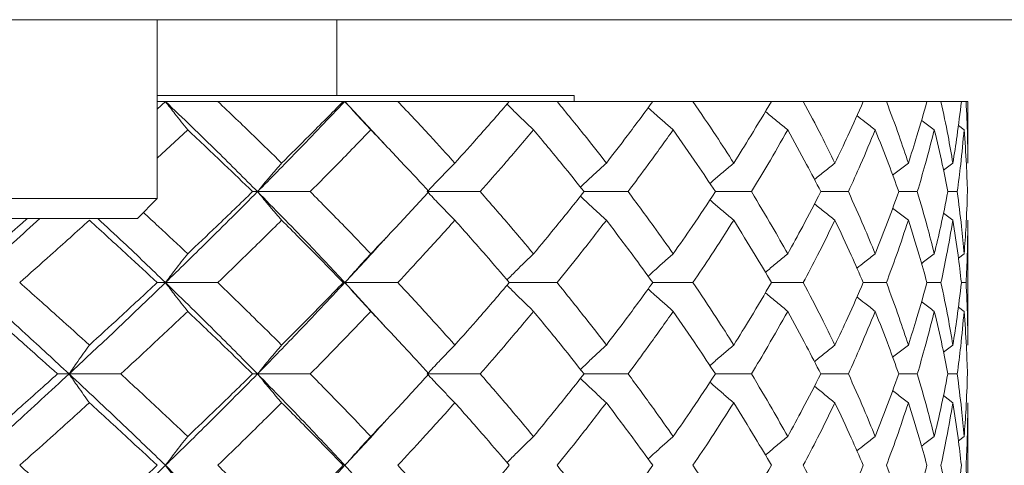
# Model space of a CAD drawing. Header units: inches. Extents: x 1.8 to 28.9, y 1.9 to 20.6.
# Tile 34 of 53: x 17.01 to 17.4, y 9.624 to 9.8. Entities that reach past the tile are written whole.
import ezdxf

# ---------------------------------------------------------------- set-up
doc = ezdxf.new("R2010")
doc.units = ezdxf.units.IN
doc.header["$MEASUREMENT"] = 0

msp = doc.modelspace()

# ---------------------------------------------------------------- linework, layer by layer
at = {"color": 7, "linetype": 'Continuous', "lineweight": 15}
for p, q in [((17.01302, 9.8003), (16.80438, 9.8003)), ((17.02326, 9.8003), (17.01302, 9.8003)), ((17.55729, 9.8003), (17.02326, 9.8003)), ((17.0644, 9.72943), (17.0644, 9.8003)), ((17.1356, 9.8003), (17.1356, 9.7703)), ((17.2296, 9.7703), (17.0644, 9.7703)), ((17.06762, 9.76789), (17.0644, 9.76486)), ((17.06762, 9.76789), (17.0644, 9.76789)), ((17.08837, 9.76789), (17.06762, 9.76789)), ((17.13808, 9.76789), (17.08837, 9.76789)), ((17.13874, 9.76789), (17.13808, 9.76789)), ((17.13874, 9.76789), (17.1551, 9.75027)), ((17.15974, 9.76789), (17.13874, 9.76789)), ((17.2039, 9.76789), (17.15974, 9.76789)), ((17.22284, 9.76789), (17.2039, 9.76789)), ((17.26076, 9.76789), (17.22284, 9.76789)), ((17.2296, 9.76789), (17.2296, 9.7703)), ((17.27668, 9.76789), (17.26076, 9.76789)), ((17.30776, 9.76789), (17.27668, 9.76789)), ((17.32041, 9.76789), (17.30776, 9.76789)), ((17.34416, 9.76789), (17.32041, 9.76789)), ((17.35334, 9.76789), (17.34416, 9.76789)), ((17.36939, 9.76789), (17.35334, 9.76789)), ((17.37495, 9.76789), (17.36939, 9.76789)), ((17.38304, 9.76789), (17.37495, 9.76789)), ((17.38491, 9.76789), (17.38304, 9.76789)), ((17.3856, 9.76789), (17.38491, 9.76789)), ((17.3856, 9.74346), (17.3856, 9.76789)), ((17.07644, 9.75667), (17.0644, 9.74548)), ((17.38412, 9.75667), (17.38185, 9.75834)), ((17.37969, 9.74346), (17.37595, 9.74068)), ((17.10411, 9.73215), (17.10213, 9.73215)), ((17.10411, 9.73215), (17.12502, 9.73215)), ((17.17139, 9.73215), (17.19239, 9.73215)), ((17.23351, 9.73215), (17.25097, 9.73215)), ((17.28555, 9.73215), (17.29986, 9.73215)), ((17.32733, 9.73215), (17.33826, 9.73215)), ((17.3582, 9.73215), (17.36559, 9.73215)), ((17.37768, 9.73215), (17.3814, 9.73215)), ((17.0644, 9.72943), (16.9148, 9.72943)), ((17.05653, 9.72156), (17.0644, 9.72943)), ((17.05653, 9.72156), (16.92267, 9.72156)), ((17.37969, 9.72082), (17.37593, 9.72363)), ((17.3856, 9.67134), (17.3856, 9.72082)), ((17.38412, 9.7075), (17.38188, 9.70583)), ((17.06762, 9.69612), (17.06434, 9.69612)), ((17.06762, 9.69612), (17.08837, 9.69612)), ((17.13874, 9.69612), (17.13808, 9.69612)), ((17.13874, 9.69612), (17.15511, 9.67823)), ((17.13874, 9.69612), (17.15974, 9.69612)), ((17.2039, 9.69612), (17.22284, 9.69612)), ((17.26076, 9.69612), (17.27668, 9.69612)), ((17.30776, 9.69612), (17.32041, 9.69612)), ((17.34416, 9.69612), (17.35334, 9.69612)), ((17.36939, 9.69612), (17.37495, 9.69612)), ((17.38304, 9.69612), (17.38491, 9.69612)), ((17.38412, 9.68472), (17.38185, 9.68641)), ((17.37969, 9.67134), (17.37595, 9.66853)), ((17.02943, 9.65992), (17.02485, 9.65992)), ((17.02943, 9.65992), (17.04993, 9.65992)), ((17.10411, 9.65992), (17.10213, 9.65992)), ((17.10411, 9.65992), (17.12502, 9.65992)), ((17.17139, 9.65992), (17.19239, 9.65992)), ((17.23351, 9.65992), (17.25097, 9.65992)), ((17.28555, 9.65992), (17.29986, 9.65992)), ((17.32733, 9.65992), (17.33826, 9.65992)), ((17.3582, 9.65992), (17.36559, 9.65992)), ((17.37768, 9.65992), (17.3814, 9.65992)), ((17.37969, 9.6485), (17.37593, 9.65132)), ((17.3856, 9.59897), (17.3856, 9.6485)), ((17.38412, 9.63511), (17.38188, 9.63344))]:
    msp.add_line(p, q, dxfattribs=at)
for points, knots in [([(17.07644, 9.75667), (17.07559, 9.75772), (17.0739, 9.75983), (17.07095, 9.76356), (17.06887, 9.76627), (17.06762, 9.76789)], [0, 0, 0, 0, 0.2858, 0.571601, 1, 1, 1, 1]), ([(17.06762, 9.76789), (17.07455, 9.76125), (17.08694, 9.74936), (17.09885, 9.73742), (17.10411, 9.73215)], [0, 0, 0, 0, 0.558883, 1, 1, 1, 1]), ([(17.08837, 9.76789), (17.09315, 9.76334), (17.10169, 9.75521), (17.11, 9.74705), (17.11367, 9.74346)], [0, 0, 0, 0, 0.559197, 1, 1, 1, 1]), ([(17.13874, 9.76789), (17.13241, 9.76125), (17.12108, 9.74936), (17.1093, 9.73742), (17.10411, 9.73215)], [0, 0, 0, 0, 0.558883, 1, 1, 1, 1]), ([(17.13808, 9.76789), (17.13359, 9.76334), (17.12555, 9.75521), (17.1173, 9.74705), (17.11367, 9.74346)], [0, 0, 0, 0, 0.559197, 1, 1, 1, 1]), ([(17.14901, 9.75667), (17.14802, 9.75772), (17.14605, 9.75983), (17.14262, 9.76356), (17.1402, 9.76627), (17.13874, 9.76789)], [0, 0, 0, 0, 0.2858, 0.571601, 1, 1, 1, 1]), ([(17.15974, 9.76789), (17.16402, 9.76334), (17.17168, 9.75521), (17.17907, 9.74705), (17.18233, 9.74346)], [0, 0, 0, 0, 0.559197, 1, 1, 1, 1]), ([(17.2039, 9.76789), (17.19995, 9.76334), (17.19287, 9.75521), (17.18555, 9.74705), (17.18233, 9.74346)], [0, 0, 0, 0, 0.559197, 1, 1, 1, 1]), ([(17.21349, 9.75667), (17.21237, 9.75772), (17.21015, 9.75983), (17.20665, 9.76321), (17.20427, 9.76557), (17.20299, 9.76684)], [0, 0, 0, 0, 0.314864, 0.629727, 1, 1, 1, 1]), ([(17.22284, 9.76789), (17.22656, 9.76334), (17.2332, 9.75521), (17.23956, 9.74705), (17.24236, 9.74346)], [0, 0, 0, 0, 0.559197, 1, 1, 1, 1]), ([(17.26076, 9.76789), (17.25741, 9.76334), (17.2514, 9.75521), (17.24513, 9.74705), (17.24236, 9.74346)], [0, 0, 0, 0, 0.559197, 1, 1, 1, 1]), ([(17.27668, 9.76789), (17.27977, 9.76334), (17.28531, 9.75521), (17.29053, 9.74705), (17.29283, 9.74346)], [0, 0, 0, 0, 0.559197, 1, 1, 1, 1]), ([(17.30776, 9.76789), (17.30506, 9.76334), (17.30022, 9.75521), (17.29509, 9.74705), (17.29283, 9.74346)], [0, 0, 0, 0, 0.559197, 1, 1, 1, 1]), ([(17.32041, 9.76789), (17.32283, 9.76334), (17.32717, 9.75521), (17.33117, 9.74705), (17.33293, 9.74346)], [0, 0, 0, 0, 0.559197, 1, 1, 1, 1]), ([(17.34416, 9.76789), (17.34215, 9.76334), (17.33856, 9.75521), (17.33466, 9.74705), (17.33293, 9.74346)], [0, 0, 0, 0, 0.559197, 1, 1, 1, 1]), ([(17.35334, 9.76789), (17.35505, 9.76334), (17.35812, 9.75521), (17.36084, 9.74705), (17.36204, 9.74346)], [0, 0, 0, 0, 0.559197, 1, 1, 1, 1]), ([(17.36939, 9.76789), (17.36811, 9.76334), (17.36582, 9.75521), (17.36319, 9.74705), (17.36204, 9.74346)], [0, 0, 0, 0, 0.559197, 1, 1, 1, 1]), ([(17.37495, 9.76789), (17.37593, 9.76334), (17.37767, 9.75521), (17.37907, 9.74705), (17.37969, 9.74346)], [0, 0, 0, 0, 0.559197, 1, 1, 1, 1]), ([(17.38304, 9.76789), (17.38251, 9.76334), (17.38155, 9.75521), (17.38026, 9.74705), (17.37969, 9.74346)], [0, 0, 0, 0, 0.5591965, 1, 1, 1, 1]), ([(17.38491, 9.76789), (17.38513, 9.76334), (17.38553, 9.75521), (17.38558, 9.74705), (17.3856, 9.74346)], [0, 0, 0, 0, 0.559197, 1, 1, 1, 1]), ([(17.26885, 9.75667), (17.26763, 9.75772), (17.2652, 9.75983), (17.26189, 9.76274), (17.25981, 9.76462), (17.25892, 9.76542)], [0, 0, 0, 0, 0.365427, 0.730853, 1, 1, 1, 1]), ([(17.31422, 9.75667), (17.31292, 9.75772), (17.31031, 9.75983), (17.30736, 9.76225), (17.30573, 9.76362), (17.30538, 9.76392)], [0, 0, 0, 0, 0.439919, 0.879838, 1, 1, 1, 1]), ([(17.34889, 9.75667), (17.34752, 9.75772), (17.3451, 9.75958), (17.34269, 9.76147), (17.34165, 9.76229)], [0, 0, 0, 0, 0.5656226, 1, 1, 1, 1]), ([(17.37232, 9.75667), (17.3709, 9.75772), (17.3692, 9.75898), (17.36752, 9.76025), (17.36724, 9.76047)], [0, 0, 0, 0, 0.83502, 1, 1, 1, 1]), ([(17.07644, 9.75667), (17.08129, 9.7521), (17.08996, 9.74395), (17.09841, 9.73576), (17.10213, 9.73215)], [0, 0, 0, 0, 0.559287, 1, 1, 1, 1]), ([(17.14901, 9.75667), (17.1446, 9.7521), (17.1367, 9.74395), (17.12859, 9.73576), (17.12502, 9.73215)], [0, 0, 0, 0, 0.559287, 1, 1, 1, 1]), ([(17.14901, 9.75667), (17.15338, 9.7521), (17.16118, 9.74395), (17.16873, 9.73576), (17.17205, 9.73215)], [0, 0, 0, 0, 0.559287, 1, 1, 1, 1]), ([(17.21349, 9.75667), (17.20962, 9.7521), (17.20271, 9.74395), (17.19554, 9.73576), (17.19239, 9.73215)], [0, 0, 0, 0, 0.559287, 1, 1, 1, 1]), ([(17.21349, 9.75667), (17.2173, 9.7521), (17.22411, 9.74395), (17.23064, 9.73576), (17.23351, 9.73215)], [0, 0, 0, 0, 0.559287, 1, 1, 1, 1]), ([(17.26885, 9.75667), (17.26559, 9.7521), (17.25976, 9.74395), (17.25366, 9.73576), (17.25097, 9.73215)], [0, 0, 0, 0, 0.559287, 1, 1, 1, 1]), ([(17.26885, 9.75667), (17.27204, 9.7521), (17.27776, 9.74395), (17.28316, 9.73576), (17.28555, 9.73215)], [0, 0, 0, 0, 0.559287, 1, 1, 1, 1]), ([(17.31422, 9.75667), (17.31162, 9.7521), (17.30698, 9.74395), (17.30204, 9.73576), (17.29986, 9.73215)], [0, 0, 0, 0, 0.559287, 1, 1, 1, 1]), ([(17.31422, 9.75667), (17.31675, 9.7521), (17.32128, 9.74395), (17.32548, 9.73576), (17.32733, 9.73215)], [0, 0, 0, 0, 0.559287, 1, 1, 1, 1]), ([(17.34889, 9.75667), (17.347, 9.7521), (17.34361, 9.74395), (17.3399, 9.73576), (17.33826, 9.73215)], [0, 0, 0, 0, 0.559287, 1, 1, 1, 1]), ([(17.34889, 9.75667), (17.35072, 9.7521), (17.35398, 9.74395), (17.35691, 9.73576), (17.3582, 9.73215)], [0, 0, 0, 0, 0.559287, 1, 1, 1, 1]), ([(17.37232, 9.75667), (17.37115, 9.7521), (17.36907, 9.74395), (17.36665, 9.73576), (17.36559, 9.73215)], [0, 0, 0, 0, 0.559287, 1, 1, 1, 1]), ([(17.37232, 9.75667), (17.37341, 9.7521), (17.37536, 9.74395), (17.37697, 9.73576), (17.37768, 9.73215)], [0, 0, 0, 0, 0.559287, 1, 1, 1, 1]), ([(17.38412, 9.75667), (17.38371, 9.7521), (17.38296, 9.74395), (17.38188, 9.73576), (17.3814, 9.73215)], [0, 0, 0, 0, 0.559287, 1, 1, 1, 1]), ([(17.38412, 9.75667), (17.38446, 9.7521), (17.38507, 9.74395), (17.38534, 9.73576), (17.38545, 9.73215)], [0, 0, 0, 0, 0.559287, 1, 1, 1, 1]), ([(17.11367, 9.74346), (17.11275, 9.7424), (17.11092, 9.74029), (17.10772, 9.73653), (17.10547, 9.7338), (17.10411, 9.73215)], [0, 0, 0, 0, 0.285062, 0.570124, 1, 1, 1, 1]), ([(17.18233, 9.74346), (17.18128, 9.7424), (17.17918, 9.74029), (17.17553, 9.73653), (17.17295, 9.7338), (17.17139, 9.73215)], [0, 0, 0, 0, 0.285062, 0.570124, 1, 1, 1, 1]), ([(17.24236, 9.74346), (17.2412, 9.7424), (17.23887, 9.74029), (17.23544, 9.73712), (17.2332, 9.73498), (17.23209, 9.73392)], [0, 0, 0, 0, 0.337239, 0.674477, 1, 1, 1, 1]), ([(17.29283, 9.74346), (17.29157, 9.7424), (17.28905, 9.74029), (17.2859, 9.7376), (17.28402, 9.73595), (17.28339, 9.73539)], [0, 0, 0, 0, 0.397796, 0.795592, 1, 1, 1, 1]), ([(17.33293, 9.74346), (17.3316, 9.7424), (17.32892, 9.74029), (17.32622, 9.73812), (17.32486, 9.73701), (17.32483, 9.73697)], [0, 0, 0, 0, 0.492739, 0.985479, 1, 1, 1, 1]), ([(17.36204, 9.74346), (17.36064, 9.7424), (17.35856, 9.74083), (17.3565, 9.73923), (17.35582, 9.7387)], [0, 0, 0, 0, 0.6700409, 1, 1, 1, 1]), ([(17.10411, 9.73215), (17.09742, 9.72545), (17.08546, 9.71345), (17.07308, 9.70142), (17.06762, 9.69612)], [0, 0, 0, 0, 0.55931, 1, 1, 1, 1]), ([(17.10213, 9.73215), (17.09739, 9.72756), (17.08892, 9.71935), (17.08026, 9.71113), (17.07644, 9.7075)], [0, 0, 0, 0, 0.559485, 1, 1, 1, 1]), ([(17.11367, 9.72082), (17.11275, 9.72188), (17.11092, 9.724), (17.10773, 9.72777), (17.10547, 9.73051), (17.10411, 9.73215)], [0, 0, 0, 0, 0.284788, 0.569576, 1, 1, 1, 1]), ([(17.10411, 9.73215), (17.1107, 9.72545), (17.12248, 9.71345), (17.13377, 9.70142), (17.13874, 9.69612)], [0, 0, 0, 0, 0.55931, 1, 1, 1, 1]), ([(17.12502, 9.73215), (17.12956, 9.72756), (17.13767, 9.71935), (17.14554, 9.71113), (17.14901, 9.7075)], [0, 0, 0, 0, 0.559485, 1, 1, 1, 1]), ([(17.17205, 9.73215), (17.16782, 9.72756), (17.16025, 9.71935), (17.15245, 9.71113), (17.14901, 9.7075)], [0, 0, 0, 0, 0.5594855, 1, 1, 1, 1]), ([(17.18233, 9.72082), (17.18128, 9.72188), (17.17919, 9.724), (17.17553, 9.72777), (17.17295, 9.73051), (17.17139, 9.73215)], [0, 0, 0, 0, 0.2847881, 0.5695763, 1, 1, 1, 1]), ([(17.19239, 9.73215), (17.19639, 9.72756), (17.20356, 9.71935), (17.21045, 9.71113), (17.21349, 9.7075)], [0, 0, 0, 0, 0.559485, 1, 1, 1, 1]), ([(17.23351, 9.73215), (17.22985, 9.72756), (17.2233, 9.71935), (17.21649, 9.71113), (17.21349, 9.7075)], [0, 0, 0, 0, 0.559485, 1, 1, 1, 1]), ([(17.25097, 9.73215), (17.25439, 9.72756), (17.26049, 9.71935), (17.26629, 9.71113), (17.26885, 9.7075)], [0, 0, 0, 0, 0.559485, 1, 1, 1, 1]), ([(17.28555, 9.73215), (17.28251, 9.72756), (17.27708, 9.71935), (17.27136, 9.71113), (17.26885, 9.7075)], [0, 0, 0, 0, 0.5594855, 1, 1, 1, 1]), ([(17.29986, 9.73215), (17.30262, 9.72756), (17.30756, 9.71935), (17.31218, 9.71113), (17.31422, 9.7075)], [0, 0, 0, 0, 0.559485, 1, 1, 1, 1]), ([(17.32733, 9.73215), (17.32497, 9.72756), (17.32075, 9.71935), (17.31622, 9.71113), (17.31422, 9.7075)], [0, 0, 0, 0, 0.559485, 1, 1, 1, 1]), ([(17.33826, 9.73215), (17.34034, 9.72756), (17.34404, 9.71935), (17.34741, 9.71113), (17.34889, 9.7075)], [0, 0, 0, 0, 0.559485, 1, 1, 1, 1]), ([(17.3582, 9.73215), (17.35655, 9.72756), (17.35361, 9.71935), (17.35033, 9.71113), (17.34889, 9.7075)], [0, 0, 0, 0, 0.559485, 1, 1, 1, 1]), ([(17.36559, 9.73215), (17.36694, 9.72756), (17.36934, 9.71935), (17.37141, 9.71113), (17.37232, 9.7075)], [0, 0, 0, 0, 0.5594855, 1, 1, 1, 1]), ([(17.37768, 9.73215), (17.37677, 9.72756), (17.37515, 9.71935), (17.37318, 9.71113), (17.37232, 9.7075)], [0, 0, 0, 0, 0.559485, 1, 1, 1, 1]), ([(17.3814, 9.73215), (17.382, 9.72756), (17.38307, 9.71935), (17.3838, 9.71113), (17.38412, 9.7075)], [0, 0, 0, 0, 0.559485, 1, 1, 1, 1]), ([(17.38545, 9.73215), (17.3853, 9.72756), (17.38502, 9.71935), (17.3844, 9.71113), (17.38412, 9.7075)], [0, 0, 0, 0, 0.559485, 1, 1, 1, 1]), ([(17.24236, 9.72082), (17.2412, 9.72188), (17.23888, 9.724), (17.23545, 9.72718), (17.2332, 9.72933), (17.23209, 9.73039)], [0, 0, 0, 0, 0.336839, 0.673678, 1, 1, 1, 1]), ([(17.29283, 9.72082), (17.29157, 9.72188), (17.28906, 9.724), (17.2859, 9.7267), (17.28402, 9.72835), (17.28338, 9.72891)], [0, 0, 0, 0, 0.397178, 0.794355, 1, 1, 1, 1]), ([(17.05887, 9.7239), (17.06088, 9.72206), (17.06681, 9.7166), (17.0726, 9.71113), (17.07644, 9.7075)], [0, 0, 0, 0, 0.337635, 1, 1, 1, 1]), ([(17.33293, 9.72082), (17.3316, 9.72188), (17.32893, 9.724), (17.32622, 9.72618), (17.32486, 9.7273), (17.32482, 9.72734)], [0, 0, 0, 0, 0.49162, 0.983239, 1, 1, 1, 1]), ([(17.36204, 9.72082), (17.36065, 9.72188), (17.35856, 9.72346), (17.35649, 9.72507), (17.35581, 9.72561)], [0, 0, 0, 0, 0.6675404, 1, 1, 1, 1]), ([(17.01783, 9.72156), (17.01435, 9.71838), (17.00511, 9.70991), (16.99562, 9.70142), (16.98969, 9.69612)], [0, 0, 0, 0, 0.375567, 1, 1, 1, 1]), ([(17.0129, 9.72156), (17.0117, 9.7205), (17.00643, 9.71582), (17.00106, 9.71113), (16.99692, 9.7075)], [0, 0, 0, 0, 0.22712, 1, 1, 1, 1]), ([(17.03747, 9.72082), (17.03237, 9.71622), (17.02324, 9.70799), (17.01395, 9.69975), (17.00986, 9.69612)], [0, 0, 0, 0, 0.559577, 1, 1, 1, 1]), ([(17.03747, 9.72082), (17.04254, 9.71622), (17.05159, 9.70799), (17.06044, 9.69975), (17.06434, 9.69612)], [0, 0, 0, 0, 0.559577, 1, 1, 1, 1]), ([(17.04078, 9.72156), (17.0442, 9.71838), (17.05332, 9.70991), (17.06212, 9.70142), (17.06762, 9.69612)], [0, 0, 0, 0, 0.375567, 1, 1, 1, 1]), ([(17.11367, 9.72082), (17.109, 9.71622), (17.10067, 9.70799), (17.09213, 9.69975), (17.08837, 9.69612)], [0, 0, 0, 0, 0.559577, 1, 1, 1, 1]), ([(17.11367, 9.72082), (17.11829, 9.71622), (17.12654, 9.70799), (17.13455, 9.69975), (17.13808, 9.69612)], [0, 0, 0, 0, 0.559577, 1, 1, 1, 1]), ([(17.18233, 9.72082), (17.17818, 9.71622), (17.17076, 9.70799), (17.16311, 9.69975), (17.15974, 9.69612)], [0, 0, 0, 0, 0.559577, 1, 1, 1, 1]), ([(17.18233, 9.72082), (17.18642, 9.71622), (17.19374, 9.70799), (17.2008, 9.69975), (17.2039, 9.69612)], [0, 0, 0, 0, 0.559577, 1, 1, 1, 1]), ([(17.24236, 9.72082), (17.23879, 9.71622), (17.23241, 9.70799), (17.22577, 9.69975), (17.22284, 9.69612)], [0, 0, 0, 0, 0.559577, 1, 1, 1, 1]), ([(17.24236, 9.72082), (17.24587, 9.71622), (17.25215, 9.70799), (17.25813, 9.69975), (17.26076, 9.69612)], [0, 0, 0, 0, 0.559577, 1, 1, 1, 1]), ([(17.29283, 9.72082), (17.2899, 9.71622), (17.28466, 9.70799), (17.27912, 9.69975), (17.27668, 9.69612)], [0, 0, 0, 0, 0.559577, 1, 1, 1, 1]), ([(17.29283, 9.72082), (17.2957, 9.71622), (17.30083, 9.70799), (17.30564, 9.69975), (17.30776, 9.69612)], [0, 0, 0, 0, 0.559577, 1, 1, 1, 1]), ([(17.33293, 9.72082), (17.33068, 9.71622), (17.32666, 9.70799), (17.32232, 9.69975), (17.32041, 9.69612)], [0, 0, 0, 0, 0.559577, 1, 1, 1, 1]), ([(17.33293, 9.72082), (17.33512, 9.71622), (17.33902, 9.70799), (17.34259, 9.69975), (17.34416, 9.69612)], [0, 0, 0, 0, 0.559577, 1, 1, 1, 1]), ([(17.36204, 9.72082), (17.3605, 9.71622), (17.35777, 9.70799), (17.35469, 9.69975), (17.35334, 9.69612)], [0, 0, 0, 0, 0.559577, 1, 1, 1, 1]), ([(17.36204, 9.72082), (17.3635, 9.71622), (17.36611, 9.70799), (17.36839, 9.69975), (17.36939, 9.69612)], [0, 0, 0, 0, 0.559577, 1, 1, 1, 1]), ([(17.37969, 9.72082), (17.3789, 9.71622), (17.37748, 9.70799), (17.37573, 9.69975), (17.37495, 9.69612)], [0, 0, 0, 0, 0.559577, 1, 1, 1, 1]), ([(17.37969, 9.72082), (17.3804, 9.71622), (17.38169, 9.70799), (17.38263, 9.69975), (17.38304, 9.69612)], [0, 0, 0, 0, 0.559577, 1, 1, 1, 1]), ([(17.3856, 9.72082), (17.38556, 9.71622), (17.3855, 9.70799), (17.38509, 9.69975), (17.38491, 9.69612)], [0, 0, 0, 0, 0.559577, 1, 1, 1, 1]), ([(17.15511, 9.71395), (17.15453, 9.71331), (17.14923, 9.70737), (17.14368, 9.70142), (17.13874, 9.69612)], [0, 0, 0, 0, 0.108737, 1, 1, 1, 1]), ([(17.07644, 9.7075), (17.0756, 9.70644), (17.07391, 9.70432), (17.07096, 9.70053), (17.06888, 9.69778), (17.06762, 9.69612)], [0, 0, 0, 0, 0.28433, 0.56866, 1, 1, 1, 1]), ([(17.14901, 9.7075), (17.14803, 9.70644), (17.14606, 9.70432), (17.14263, 9.70053), (17.14021, 9.69778), (17.13874, 9.69612)], [0, 0, 0, 0, 0.28433, 0.56866, 1, 1, 1, 1]), ([(17.21349, 9.7075), (17.21238, 9.70644), (17.21017, 9.70432), (17.20666, 9.70088), (17.20428, 9.69849), (17.20299, 9.69718)], [0, 0, 0, 0, 0.31328, 0.626561, 1, 1, 1, 1]), ([(17.26885, 9.7075), (17.26763, 9.70644), (17.26521, 9.70432), (17.2619, 9.70136), (17.25982, 9.69945), (17.25893, 9.69863)], [0, 0, 0, 0, 0.363692, 0.727383, 1, 1, 1, 1]), ([(17.31422, 9.7075), (17.31292, 9.70644), (17.31033, 9.70431), (17.30738, 9.70187), (17.30574, 9.70047), (17.30538, 9.70016)], [0, 0, 0, 0, 0.438063, 0.876126, 1, 1, 1, 1]), ([(17.34889, 9.7075), (17.34753, 9.70644), (17.34511, 9.70456), (17.34271, 9.70265), (17.34166, 9.70181)], [0, 0, 0, 0, 0.56382, 1, 1, 1, 1]), ([(17.37232, 9.7075), (17.3709, 9.70644), (17.36921, 9.70517), (17.36754, 9.70388), (17.36726, 9.70367)], [0, 0, 0, 0, 0.8343059, 1, 1, 1, 1]), ([(16.98969, 9.69612), (16.99721, 9.68937), (17.01064, 9.67731), (17.02369, 9.66523), (17.02943, 9.65992)], [0, 0, 0, 0, 0.559738, 1, 1, 1, 1]), ([(17.00986, 9.69612), (17.01506, 9.6915), (17.02435, 9.68324), (17.03346, 9.67498), (17.03747, 9.67134)], [0, 0, 0, 0, 0.559775, 1, 1, 1, 1]), ([(17.06762, 9.69612), (17.0606, 9.68937), (17.04807, 9.67731), (17.03513, 9.66523), (17.02943, 9.65992)], [0, 0, 0, 0, 0.559738, 1, 1, 1, 1]), ([(17.06434, 9.69612), (17.05937, 9.6915), (17.05051, 9.68324), (17.04146, 9.67498), (17.03747, 9.67134)], [0, 0, 0, 0, 0.559775, 1, 1, 1, 1]), ([(17.07644, 9.68472), (17.0756, 9.68578), (17.07391, 9.68791), (17.07097, 9.6917), (17.06888, 9.69445), (17.06762, 9.69612)], [0, 0, 0, 0, 0.284185, 0.56837, 1, 1, 1, 1]), ([(17.06762, 9.69612), (17.07455, 9.68937), (17.08693, 9.67731), (17.09886, 9.66523), (17.10411, 9.65992)], [0, 0, 0, 0, 0.559738, 1, 1, 1, 1]), ([(17.08837, 9.69612), (17.09315, 9.6915), (17.10169, 9.68324), (17.11001, 9.67498), (17.11367, 9.67134)], [0, 0, 0, 0, 0.559775, 1, 1, 1, 1]), ([(17.13874, 9.69612), (17.13241, 9.68937), (17.12109, 9.67731), (17.1093, 9.66523), (17.10411, 9.65992)], [0, 0, 0, 0, 0.559738, 1, 1, 1, 1]), ([(17.13808, 9.69612), (17.13359, 9.6915), (17.12556, 9.68324), (17.1173, 9.67498), (17.11367, 9.67134)], [0, 0, 0, 0, 0.559775, 1, 1, 1, 1]), ([(17.14901, 9.68472), (17.14803, 9.68578), (17.14607, 9.68791), (17.14264, 9.6917), (17.14021, 9.69445), (17.13874, 9.69612)], [0, 0, 0, 0, 0.284185, 0.56837, 1, 1, 1, 1]), ([(17.15974, 9.69612), (17.16402, 9.6915), (17.17167, 9.68324), (17.17907, 9.67498), (17.18233, 9.67134)], [0, 0, 0, 0, 0.559775, 1, 1, 1, 1]), ([(17.2039, 9.69612), (17.19995, 9.6915), (17.19288, 9.68324), (17.18555, 9.67498), (17.18233, 9.67134)], [0, 0, 0, 0, 0.559775, 1, 1, 1, 1]), ([(17.21349, 9.68472), (17.21238, 9.68578), (17.21017, 9.68791), (17.20667, 9.69135), (17.20428, 9.69375), (17.20299, 9.69505)], [0, 0, 0, 0, 0.3130813, 0.6261626, 1, 1, 1, 1]), ([(17.22284, 9.69612), (17.22656, 9.6915), (17.2332, 9.68324), (17.23956, 9.67498), (17.24236, 9.67134)], [0, 0, 0, 0, 0.559775, 1, 1, 1, 1]), ([(17.26076, 9.69612), (17.25741, 9.6915), (17.25141, 9.68324), (17.24513, 9.67498), (17.24236, 9.67134)], [0, 0, 0, 0, 0.559775, 1, 1, 1, 1]), ([(17.26885, 9.68472), (17.26764, 9.68578), (17.26522, 9.68791), (17.26191, 9.69087), (17.25982, 9.69278), (17.25892, 9.69361)], [0, 0, 0, 0, 0.363359, 0.726718, 1, 1, 1, 1]), ([(17.27668, 9.69612), (17.27978, 9.6915), (17.2853, 9.68324), (17.29053, 9.67498), (17.29283, 9.67134)], [0, 0, 0, 0, 0.559775, 1, 1, 1, 1]), ([(17.30776, 9.69612), (17.30506, 9.6915), (17.30023, 9.68324), (17.29509, 9.67498), (17.29283, 9.67134)], [0, 0, 0, 0, 0.559775, 1, 1, 1, 1]), ([(17.32041, 9.69612), (17.32283, 9.6915), (17.32716, 9.68324), (17.33117, 9.67498), (17.33293, 9.67134)], [0, 0, 0, 0, 0.559775, 1, 1, 1, 1]), ([(17.34416, 9.69612), (17.34215, 9.6915), (17.33857, 9.68324), (17.33465, 9.67498), (17.33293, 9.67134)], [0, 0, 0, 0, 0.559775, 1, 1, 1, 1]), ([(17.35334, 9.69612), (17.35506, 9.6915), (17.35811, 9.68324), (17.36084, 9.67498), (17.36204, 9.67134)], [0, 0, 0, 0, 0.559775, 1, 1, 1, 1]), ([(17.36939, 9.69612), (17.36811, 9.6915), (17.36582, 9.68324), (17.36319, 9.67498), (17.36204, 9.67134)], [0, 0, 0, 0, 0.559775, 1, 1, 1, 1]), ([(17.37495, 9.69612), (17.37593, 9.6915), (17.37767, 9.68324), (17.37907, 9.67498), (17.37969, 9.67134)], [0, 0, 0, 0, 0.559775, 1, 1, 1, 1]), ([(17.38304, 9.69612), (17.38251, 9.6915), (17.38155, 9.68324), (17.38026, 9.67498), (17.37969, 9.67134)], [0, 0, 0, 0, 0.559775, 1, 1, 1, 1]), ([(17.38491, 9.69612), (17.38513, 9.6915), (17.38553, 9.68324), (17.38558, 9.67498), (17.3856, 9.67134)], [0, 0, 0, 0, 0.559775, 1, 1, 1, 1]), ([(17.31422, 9.68472), (17.31292, 9.68578), (17.31033, 9.68791), (17.30738, 9.69036), (17.30574, 9.69177), (17.30537, 9.69208)], [0, 0, 0, 0, 0.437442, 0.874883, 1, 1, 1, 1]), ([(17.34889, 9.68472), (17.34753, 9.68578), (17.3451, 9.68767), (17.3427, 9.68959), (17.34165, 9.69043)], [0, 0, 0, 0, 0.562473, 1, 1, 1, 1]), ([(16.99692, 9.68472), (17.00218, 9.68009), (17.01157, 9.67183), (17.02079, 9.66356), (17.02485, 9.65992)], [0, 0, 0, 0, 0.559867, 1, 1, 1, 1]), ([(17.07644, 9.68472), (17.07154, 9.68009), (17.0628, 9.67183), (17.05387, 9.66356), (17.04993, 9.65992)], [0, 0, 0, 0, 0.559867, 1, 1, 1, 1]), ([(17.07644, 9.68472), (17.08129, 9.68009), (17.08996, 9.67183), (17.09841, 9.66356), (17.10213, 9.65992)], [0, 0, 0, 0, 0.559867, 1, 1, 1, 1]), ([(17.14901, 9.68472), (17.14459, 9.68009), (17.13671, 9.67183), (17.12859, 9.66356), (17.12502, 9.65992)], [0, 0, 0, 0, 0.559867, 1, 1, 1, 1]), ([(17.14901, 9.68472), (17.15338, 9.68009), (17.16118, 9.67183), (17.16873, 9.66356), (17.17205, 9.65992)], [0, 0, 0, 0, 0.559867, 1, 1, 1, 1]), ([(17.21349, 9.68472), (17.20962, 9.68009), (17.20271, 9.67183), (17.19554, 9.66356), (17.19239, 9.65992)], [0, 0, 0, 0, 0.559867, 1, 1, 1, 1]), ([(17.21349, 9.68472), (17.2173, 9.68009), (17.2241, 9.67183), (17.23064, 9.66356), (17.23351, 9.65992)], [0, 0, 0, 0, 0.559867, 1, 1, 1, 1]), ([(17.26885, 9.68472), (17.26559, 9.68009), (17.25977, 9.67183), (17.25366, 9.66356), (17.25097, 9.65992)], [0, 0, 0, 0, 0.559867, 1, 1, 1, 1]), ([(17.26885, 9.68472), (17.27204, 9.68009), (17.27775, 9.67183), (17.28316, 9.66356), (17.28555, 9.65992)], [0, 0, 0, 0, 0.559867, 1, 1, 1, 1]), ([(17.31422, 9.68472), (17.31162, 9.68009), (17.30698, 9.67183), (17.30203, 9.66356), (17.29986, 9.65992)], [0, 0, 0, 0, 0.559867, 1, 1, 1, 1]), ([(17.31422, 9.68472), (17.31675, 9.68009), (17.32127, 9.67183), (17.32548, 9.66356), (17.32733, 9.65992)], [0, 0, 0, 0, 0.559867, 1, 1, 1, 1]), ([(17.34889, 9.68472), (17.347, 9.68009), (17.34361, 9.67183), (17.3399, 9.66356), (17.33826, 9.65992)], [0, 0, 0, 0, 0.559867, 1, 1, 1, 1]), ([(17.34889, 9.68472), (17.35072, 9.68009), (17.35398, 9.67183), (17.35691, 9.66356), (17.3582, 9.65992)], [0, 0, 0, 0, 0.559867, 1, 1, 1, 1]), ([(17.37232, 9.68472), (17.37115, 9.68009), (17.36907, 9.67183), (17.36665, 9.66356), (17.36559, 9.65992)], [0, 0, 0, 0, 0.559867, 1, 1, 1, 1]), ([(17.37232, 9.68472), (17.37091, 9.68578), (17.36921, 9.68706), (17.36753, 9.68835), (17.36724, 9.68857)], [0, 0, 0, 0, 0.830433, 1, 1, 1, 1]), ([(17.37232, 9.68472), (17.37341, 9.68009), (17.37536, 9.67183), (17.37697, 9.66356), (17.37768, 9.65992)], [0, 0, 0, 0, 0.559867, 1, 1, 1, 1]), ([(17.38412, 9.68472), (17.38371, 9.68009), (17.38297, 9.67183), (17.38188, 9.66356), (17.3814, 9.65992)], [0, 0, 0, 0, 0.559867, 1, 1, 1, 1]), ([(17.38412, 9.68472), (17.38446, 9.68009), (17.38507, 9.67183), (17.38534, 9.66356), (17.38545, 9.65992)], [0, 0, 0, 0, 0.559867, 1, 1, 1, 1]), ([(17.03747, 9.67134), (17.0367, 9.67027), (17.03517, 9.66815), (17.03248, 9.66435), (17.03058, 9.66159), (17.02943, 9.65992)], [0, 0, 0, 0, 0.284008, 0.568017, 1, 1, 1, 1]), ([(17.11367, 9.67134), (17.11275, 9.67027), (17.11093, 9.66815), (17.10774, 9.66435), (17.10547, 9.66159), (17.10411, 9.65992)], [0, 0, 0, 0, 0.284008, 0.568017, 1, 1, 1, 1]), ([(17.18233, 9.67134), (17.18128, 9.67027), (17.17919, 9.66815), (17.17554, 9.66435), (17.17295, 9.66159), (17.17139, 9.65992)], [0, 0, 0, 0, 0.284008, 0.568017, 1, 1, 1, 1]), ([(17.24236, 9.67134), (17.2412, 9.67027), (17.23889, 9.66815), (17.23546, 9.66494), (17.23321, 9.66277), (17.23209, 9.6617)], [0, 0, 0, 0, 0.335999, 0.671998, 1, 1, 1, 1]), ([(17.29283, 9.67134), (17.29157, 9.67027), (17.28906, 9.66814), (17.28591, 9.66543), (17.28403, 9.66376), (17.28339, 9.66319)], [0, 0, 0, 0, 0.396336, 0.792673, 1, 1, 1, 1]), ([(17.33293, 9.67134), (17.3316, 9.67027), (17.32894, 9.66814), (17.32624, 9.66596), (17.32488, 9.66482), (17.32483, 9.66478)], [0, 0, 0, 0, 0.490924, 0.981849, 1, 1, 1, 1]), ([(17.36204, 9.67134), (17.36065, 9.67028), (17.35857, 9.66868), (17.35651, 9.66707), (17.35582, 9.66653)], [0, 0, 0, 0, 0.667547, 1, 1, 1, 1]), ([(17.02943, 9.65992), (17.02211, 9.65315), (17.00904, 9.64108), (16.9956, 9.62901), (16.98969, 9.6237)], [0, 0, 0, 0, 0.560166, 1, 1, 1, 1]), ([(17.02485, 9.65992), (17.01968, 9.65529), (17.01045, 9.64702), (17.00105, 9.63875), (16.99692, 9.63511)], [0, 0, 0, 0, 0.560066, 1, 1, 1, 1]), ([(17.03747, 9.6485), (17.0367, 9.64956), (17.03517, 9.65169), (17.03248, 9.65549), (17.03058, 9.65825), (17.02943, 9.65992)], [0, 0, 0, 0, 0.283992, 0.567985, 1, 1, 1, 1]), ([(17.02943, 9.65992), (17.03667, 9.65315), (17.0496, 9.64108), (17.06212, 9.62901), (17.06762, 9.6237)], [0, 0, 0, 0, 0.560166, 1, 1, 1, 1]), ([(17.04993, 9.65992), (17.05493, 9.65529), (17.06386, 9.64702), (17.0726, 9.63875), (17.07644, 9.63511)], [0, 0, 0, 0, 0.560066, 1, 1, 1, 1]), ([(17.10411, 9.65992), (17.09742, 9.65315), (17.08547, 9.64108), (17.07307, 9.62901), (17.06762, 9.6237)], [0, 0, 0, 0, 0.560166, 1, 1, 1, 1]), ([(17.10213, 9.65992), (17.09739, 9.65529), (17.08893, 9.64702), (17.08025, 9.63875), (17.07644, 9.63511)], [0, 0, 0, 0, 0.560066, 1, 1, 1, 1]), ([(17.11367, 9.6485), (17.11275, 9.64956), (17.11093, 9.65169), (17.10774, 9.65549), (17.10547, 9.65825), (17.10411, 9.65992)], [0, 0, 0, 0, 0.283992, 0.567985, 1, 1, 1, 1]), ([(17.10411, 9.65992), (17.1107, 9.65315), (17.12248, 9.64108), (17.13377, 9.62901), (17.13874, 9.6237)], [0, 0, 0, 0, 0.560166, 1, 1, 1, 1]), ([(17.12502, 9.65992), (17.12956, 9.65529), (17.13767, 9.64702), (17.14555, 9.63875), (17.14901, 9.63511)], [0, 0, 0, 0, 0.560066, 1, 1, 1, 1]), ([(17.17205, 9.65992), (17.16782, 9.65529), (17.16025, 9.64702), (17.15245, 9.63875), (17.14901, 9.63511)], [0, 0, 0, 0, 0.560066, 1, 1, 1, 1]), ([(17.18233, 9.6485), (17.18128, 9.64956), (17.17919, 9.65169), (17.17554, 9.65549), (17.17295, 9.65825), (17.17139, 9.65992)], [0, 0, 0, 0, 0.2839923, 0.5679846, 1, 1, 1, 1]), ([(17.19239, 9.65992), (17.1964, 9.65529), (17.20355, 9.64702), (17.21045, 9.63875), (17.21349, 9.63511)], [0, 0, 0, 0, 0.560066, 1, 1, 1, 1]), ([(17.23351, 9.65992), (17.22985, 9.65529), (17.2233, 9.64702), (17.21648, 9.63875), (17.21349, 9.63511)], [0, 0, 0, 0, 0.560066, 1, 1, 1, 1]), ([(17.24236, 9.6485), (17.2412, 9.64956), (17.23889, 9.65169), (17.23546, 9.6549), (17.2332, 9.65706), (17.23209, 9.65814)], [0, 0, 0, 0, 0.335891, 0.671783, 1, 1, 1, 1]), ([(17.25097, 9.65992), (17.25439, 9.65529), (17.26048, 9.64702), (17.26629, 9.63875), (17.26885, 9.63511)], [0, 0, 0, 0, 0.560066, 1, 1, 1, 1]), ([(17.28555, 9.65992), (17.28251, 9.65529), (17.27708, 9.64702), (17.27136, 9.63875), (17.26885, 9.63511)], [0, 0, 0, 0, 0.560066, 1, 1, 1, 1]), ([(17.29986, 9.65992), (17.30262, 9.65529), (17.30756, 9.64702), (17.31219, 9.63875), (17.31422, 9.63511)], [0, 0, 0, 0, 0.560066, 1, 1, 1, 1]), ([(17.32733, 9.65992), (17.32497, 9.65529), (17.32075, 9.64702), (17.31622, 9.63875), (17.31422, 9.63511)], [0, 0, 0, 0, 0.560066, 1, 1, 1, 1]), ([(17.33826, 9.65992), (17.34034, 9.65529), (17.34404, 9.64702), (17.34741, 9.63875), (17.34889, 9.63511)], [0, 0, 0, 0, 0.560066, 1, 1, 1, 1]), ([(17.3582, 9.65992), (17.35655, 9.65529), (17.35361, 9.64702), (17.35033, 9.63875), (17.34889, 9.63511)], [0, 0, 0, 0, 0.560066, 1, 1, 1, 1]), ([(17.36559, 9.65992), (17.36694, 9.65529), (17.36934, 9.64702), (17.37141, 9.63875), (17.37232, 9.63511)], [0, 0, 0, 0, 0.560066, 1, 1, 1, 1]), ([(17.37768, 9.65992), (17.37677, 9.65529), (17.37515, 9.64702), (17.37318, 9.63875), (17.37232, 9.63511)], [0, 0, 0, 0, 0.560066, 1, 1, 1, 1]), ([(17.3814, 9.65992), (17.382, 9.65529), (17.38307, 9.64702), (17.3838, 9.63875), (17.38412, 9.63511)], [0, 0, 0, 0, 0.560066, 1, 1, 1, 1]), ([(17.38545, 9.65992), (17.3853, 9.65529), (17.38502, 9.64702), (17.3844, 9.63875), (17.38412, 9.63511)], [0, 0, 0, 0, 0.560066, 1, 1, 1, 1]), ([(17.29283, 9.6485), (17.29157, 9.64956), (17.28906, 9.65169), (17.28591, 9.65441), (17.28403, 9.65608), (17.28338, 9.65665)], [0, 0, 0, 0, 0.396061, 0.792122, 1, 1, 1, 1]), ([(17.33293, 9.6485), (17.3316, 9.64956), (17.32894, 9.65169), (17.32623, 9.65388), (17.32487, 9.65502), (17.32482, 9.65506)], [0, 0, 0, 0, 0.490252, 0.980505, 1, 1, 1, 1]), ([(17.36204, 9.6485), (17.36065, 9.64956), (17.35856, 9.65116), (17.35649, 9.65278), (17.3558, 9.65332)], [0, 0, 0, 0, 0.665715, 1, 1, 1, 1]), ([(17.03747, 9.6485), (17.03236, 9.64387), (17.02325, 9.6356), (17.01395, 9.62734), (17.00986, 9.6237)], [0, 0, 0, 0, 0.560157, 1, 1, 1, 1]), ([(17.03747, 9.6485), (17.04254, 9.64387), (17.05158, 9.6356), (17.06044, 9.62734), (17.06434, 9.6237)], [0, 0, 0, 0, 0.560157, 1, 1, 1, 1]), ([(17.11367, 9.6485), (17.109, 9.64387), (17.10067, 9.6356), (17.09213, 9.62734), (17.08837, 9.6237)], [0, 0, 0, 0, 0.560157, 1, 1, 1, 1]), ([(17.11367, 9.6485), (17.11829, 9.64387), (17.12653, 9.6356), (17.13455, 9.62734), (17.13808, 9.6237)], [0, 0, 0, 0, 0.560157, 1, 1, 1, 1]), ([(17.18233, 9.6485), (17.17818, 9.64387), (17.17077, 9.6356), (17.16311, 9.62734), (17.15974, 9.6237)], [0, 0, 0, 0, 0.560157, 1, 1, 1, 1]), ([(17.18233, 9.6485), (17.18642, 9.64387), (17.19374, 9.6356), (17.2008, 9.62734), (17.2039, 9.6237)], [0, 0, 0, 0, 0.560157, 1, 1, 1, 1]), ([(17.24236, 9.6485), (17.23879, 9.64387), (17.23242, 9.6356), (17.22577, 9.62734), (17.22284, 9.6237)], [0, 0, 0, 0, 0.560157, 1, 1, 1, 1]), ([(17.24236, 9.6485), (17.24587, 9.64387), (17.25214, 9.6356), (17.25813, 9.62734), (17.26076, 9.6237)], [0, 0, 0, 0, 0.560157, 1, 1, 1, 1]), ([(17.29283, 9.6485), (17.2899, 9.64387), (17.28466, 9.6356), (17.27912, 9.62734), (17.27668, 9.6237)], [0, 0, 0, 0, 0.560157, 1, 1, 1, 1]), ([(17.29283, 9.6485), (17.2957, 9.64387), (17.30083, 9.6356), (17.30564, 9.62734), (17.30776, 9.6237)], [0, 0, 0, 0, 0.560157, 1, 1, 1, 1]), ([(17.33293, 9.6485), (17.33068, 9.64387), (17.32666, 9.6356), (17.32232, 9.62734), (17.32041, 9.6237)], [0, 0, 0, 0, 0.560157, 1, 1, 1, 1]), ([(17.33293, 9.6485), (17.33512, 9.64387), (17.33902, 9.6356), (17.34259, 9.62734), (17.34416, 9.6237)], [0, 0, 0, 0, 0.560157, 1, 1, 1, 1]), ([(17.36204, 9.6485), (17.3605, 9.64387), (17.35777, 9.6356), (17.35469, 9.62734), (17.35334, 9.6237)], [0, 0, 0, 0, 0.560157, 1, 1, 1, 1]), ([(17.36204, 9.6485), (17.3635, 9.64387), (17.36611, 9.6356), (17.36839, 9.62734), (17.36939, 9.6237)], [0, 0, 0, 0, 0.560157, 1, 1, 1, 1]), ([(17.37969, 9.6485), (17.3789, 9.64387), (17.37748, 9.6356), (17.37573, 9.62734), (17.37495, 9.6237)], [0, 0, 0, 0, 0.560157, 1, 1, 1, 1]), ([(17.37969, 9.6485), (17.38041, 9.64387), (17.38169, 9.6356), (17.38263, 9.62734), (17.38304, 9.6237)], [0, 0, 0, 0, 0.560157, 1, 1, 1, 1]), ([(17.3856, 9.6485), (17.38556, 9.64387), (17.3855, 9.6356), (17.38509, 9.62734), (17.38491, 9.6237)], [0, 0, 0, 0, 0.560157, 1, 1, 1, 1]), ([(17.1551, 9.64159), (17.15452, 9.64094), (17.14923, 9.63497), (17.14368, 9.62901), (17.13874, 9.6237)], [0, 0, 0, 0, 0.109791, 1, 1, 1, 1]), ([(17.07644, 9.63511), (17.0756, 9.63405), (17.07391, 9.63192), (17.07097, 9.62813), (17.06888, 9.62537), (17.06762, 9.6237)], [0, 0, 0, 0, 0.2840981, 0.5681962, 1, 1, 1, 1]), ([(17.14901, 9.63511), (17.14803, 9.63405), (17.14607, 9.63192), (17.14264, 9.62813), (17.14021, 9.62537), (17.13874, 9.6237)], [0, 0, 0, 0, 0.284098, 0.568196, 1, 1, 1, 1]), ([(17.21349, 9.63511), (17.21238, 9.63405), (17.21017, 9.63192), (17.20667, 9.62848), (17.20429, 9.62608), (17.20299, 9.62477)], [0, 0, 0, 0, 0.313027, 0.626054, 1, 1, 1, 1]), ([(17.26885, 9.63511), (17.26764, 9.63405), (17.26522, 9.63192), (17.26191, 9.62896), (17.25982, 9.62704), (17.25893, 9.62622)], [0, 0, 0, 0, 0.363397, 0.726794, 1, 1, 1, 1]), ([(17.31422, 9.63511), (17.31292, 9.63405), (17.31033, 9.63192), (17.30738, 9.62946), (17.30575, 9.62806), (17.30538, 9.62775)], [0, 0, 0, 0, 0.437701, 0.875401, 1, 1, 1, 1]), ([(17.34889, 9.63511), (17.34753, 9.63405), (17.34511, 9.63216), (17.34271, 9.63024), (17.34166, 9.62941)], [0, 0, 0, 0, 0.563329, 1, 1, 1, 1]), ([(17.37232, 9.63511), (17.37091, 9.63405), (17.36921, 9.63278), (17.36754, 9.63148), (17.36726, 9.63127)], [0, 0, 0, 0, 0.8335153, 1, 1, 1, 1]), ([(16.98969, 9.6237), (16.99721, 9.61695), (17.01063, 9.6049), (17.02369, 9.59289), (17.02943, 9.58761)], [0, 0, 0, 0, 0.560594, 1, 1, 1, 1]), ([(17.00986, 9.6237), (17.01506, 9.61908), (17.02435, 9.61083), (17.03346, 9.60259), (17.03747, 9.59897)], [0, 0, 0, 0, 0.560356, 1, 1, 1, 1]), ([(17.06762, 9.6237), (17.0606, 9.61695), (17.04808, 9.6049), (17.03512, 9.59289), (17.02943, 9.58761)], [0, 0, 0, 0, 0.560594, 1, 1, 1, 1]), ([(17.06434, 9.6237), (17.05937, 9.61908), (17.05051, 9.61083), (17.04145, 9.60259), (17.03747, 9.59897)], [0, 0, 0, 0, 0.560356, 1, 1, 1, 1]), ([(17.07644, 9.61231), (17.0756, 9.61337), (17.07391, 9.61549), (17.07097, 9.61928), (17.06888, 9.62204), (17.06762, 9.6237)], [0, 0, 0, 0, 0.284211, 0.568422, 1, 1, 1, 1]), ([(17.06762, 9.6237), (17.07455, 9.61695), (17.08692, 9.6049), (17.09886, 9.59289), (17.10411, 9.58761)], [0, 0, 0, 0, 0.5605943, 1, 1, 1, 1]), ([(17.08837, 9.6237), (17.09315, 9.61908), (17.10168, 9.61083), (17.11001, 9.60259), (17.11367, 9.59897)], [0, 0, 0, 0, 0.560356, 1, 1, 1, 1]), ([(17.13874, 9.6237), (17.1324, 9.61695), (17.1211, 9.6049), (17.10929, 9.59289), (17.10411, 9.58761)], [0, 0, 0, 0, 0.560594, 1, 1, 1, 1]), ([(17.13808, 9.6237), (17.13359, 9.61908), (17.12556, 9.61083), (17.1173, 9.60259), (17.11367, 9.59897)], [0, 0, 0, 0, 0.560356, 1, 1, 1, 1]), ([(17.14901, 9.61231), (17.14803, 9.61337), (17.14607, 9.61549), (17.14264, 9.61928), (17.14021, 9.62204), (17.13874, 9.6237)], [0, 0, 0, 0, 0.2842111, 0.5684222, 1, 1, 1, 1]), ([(17.15974, 9.6237), (17.16402, 9.61908), (17.17167, 9.61083), (17.17907, 9.60259), (17.18233, 9.59897)], [0, 0, 0, 0, 0.560356, 1, 1, 1, 1]), ([(17.2039, 9.6237), (17.19994, 9.61908), (17.19288, 9.61083), (17.18555, 9.60259), (17.18233, 9.59897)], [0, 0, 0, 0, 0.560356, 1, 1, 1, 1]), ([(17.22284, 9.6237), (17.22656, 9.61908), (17.2332, 9.61083), (17.23956, 9.60259), (17.24236, 9.59897)], [0, 0, 0, 0, 0.560356, 1, 1, 1, 1]), ([(17.26076, 9.6237), (17.2574, 9.61908), (17.25141, 9.61083), (17.24513, 9.60259), (17.24236, 9.59897)], [0, 0, 0, 0, 0.560356, 1, 1, 1, 1]), ([(17.27668, 9.6237), (17.27978, 9.61908), (17.2853, 9.61083), (17.29053, 9.60259), (17.29283, 9.59897)], [0, 0, 0, 0, 0.560356, 1, 1, 1, 1]), ([(17.30776, 9.6237), (17.30506, 9.61908), (17.30023, 9.61083), (17.29509, 9.60259), (17.29283, 9.59897)], [0, 0, 0, 0, 0.560356, 1, 1, 1, 1]), ([(17.32041, 9.6237), (17.32284, 9.61908), (17.32716, 9.61083), (17.33117, 9.60259), (17.33293, 9.59897)], [0, 0, 0, 0, 0.560356, 1, 1, 1, 1]), ([(17.34416, 9.6237), (17.34215, 9.61908), (17.33857, 9.61083), (17.33465, 9.60259), (17.33293, 9.59897)], [0, 0, 0, 0, 0.560356, 1, 1, 1, 1]), ([(17.35334, 9.6237), (17.35506, 9.61908), (17.35811, 9.61083), (17.36084, 9.60259), (17.36204, 9.59897)], [0, 0, 0, 0, 0.560356, 1, 1, 1, 1]), ([(17.36939, 9.6237), (17.36811, 9.61908), (17.36582, 9.61083), (17.36319, 9.60259), (17.36204, 9.59897)], [0, 0, 0, 0, 0.560356, 1, 1, 1, 1]), ([(17.37495, 9.6237), (17.37593, 9.61908), (17.37767, 9.61083), (17.37907, 9.60259), (17.37969, 9.59897)], [0, 0, 0, 0, 0.5603557, 1, 1, 1, 1]), ([(17.38304, 9.6237), (17.38251, 9.61908), (17.38156, 9.61083), (17.38026, 9.60259), (17.37969, 9.59897)], [0, 0, 0, 0, 0.560356, 1, 1, 1, 1]), ([(17.38491, 9.6237), (17.38513, 9.61908), (17.38553, 9.61083), (17.38558, 9.60259), (17.3856, 9.59897)], [0, 0, 0, 0, 0.560356, 1, 1, 1, 1])]:
    msp.add_open_spline(points, degree=3, knots=knots, dxfattribs=at)

doc.saveas('drawing.dxf')
